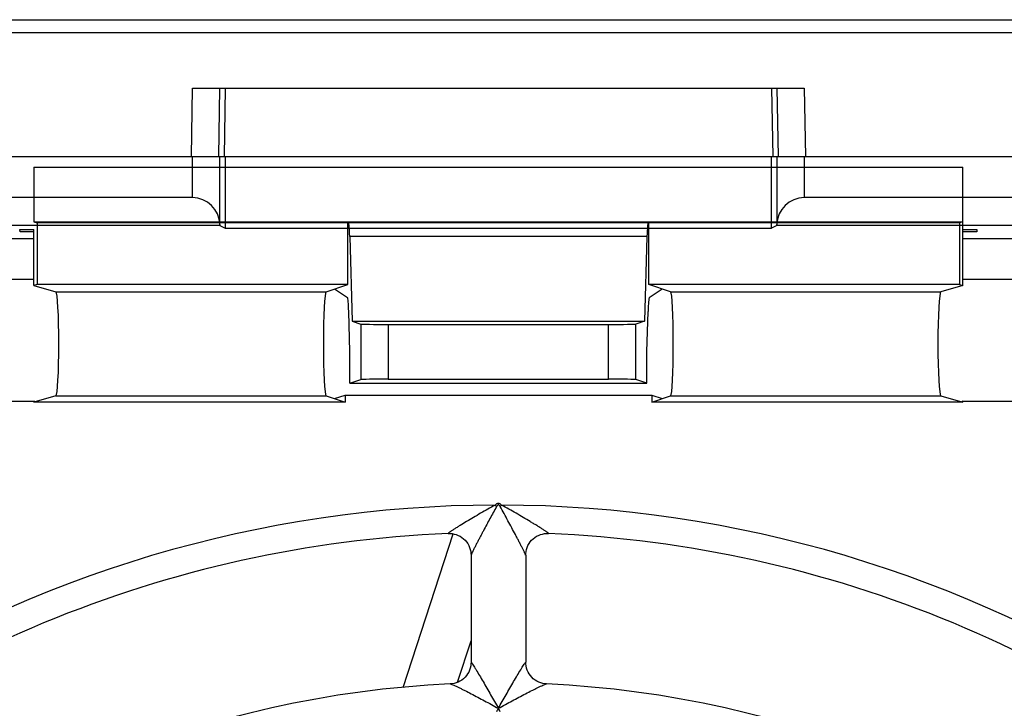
# Model space of a CAD drawing. Header units: millimetres. Extents: x 0 to 841, y 0 to 594.
# Tile 28 of 77: x 278 to 296, y 541 to 554. Entities that reach past the tile are written whole.
import ezdxf

# ---------------------------------------------------------------- set-up
doc = ezdxf.new("R2010")
doc.units = ezdxf.units.MM
doc.header["$LTSCALE"] = 46.255
doc.layers.get('0').update_dxf_attribs({"linetype": 'CONTINUOUS'})
doc.layers.add('ROUNDS', color=7, linetype='CONTINUOUS')

msp = doc.modelspace()

# ---------------------------------------------------------------- linework, layer by layer
at = {"color": 7, "linetype": 'CONTINUOUS'}
for p, q in [((260.9467, 553.7051), (315.1101, 553.7051)), ((281.2728, 552.4551), (292.4632, 552.4551)), ((281.868, 552.4551), (281.8469, 551.2051)), ((291.868, 552.4551), (291.889, 551.2051)), ((260.8678, 551.2051), (314.618, 551.2051)), ((281.868, 551.2051), (281.868, 549.8948)), ((291.868, 549.8948), (291.868, 551.2051)), ((278.368, 551.0108), (278.368, 550.0108)), ((278.368, 551.0108), (295.368, 551.0108)), ((295.368, 548.8434), (295.368, 551.0108)), ((281.2716, 550.4515), (262.1367, 550.4515)), ((310.8745, 550.4515), (292.4643, 550.4515)), ((278.368, 550.0108), (278.4285, 549.9934)), ((278.368, 550.0108), (295.368, 550.0108)), ((278.4285, 549.9934), (278.4285, 548.8608)), ((284.1143, 549.9934), (278.4285, 549.9934)), ((284.1143, 548.8608), (284.1143, 549.9934)), ((284.126, 549.9895), (284.1143, 549.9934)), ((289.61, 549.9895), (289.6217, 549.9934)), ((289.6217, 548.8608), (289.6217, 549.9934)), ((295.3075, 549.9934), (289.6217, 549.9934)), ((295.368, 550.0108), (295.3075, 549.9934)), ((295.3075, 549.9934), (295.3075, 548.8608)), ((281.7719, 549.9428), (262.6454, 549.9428)), ((278.1136, 549.8292), (278.1123, 549.8687)), ((278.1123, 549.8687), (278.368, 549.8687)), ((278.368, 549.8292), (278.1136, 549.8292)), ((278.368, 548.8434), (278.368, 549.8687)), ((281.7713, 549.9605), (281.7719, 549.9428)), ((281.7719, 549.9428), (281.868, 549.8948)), ((281.868, 549.8948), (291.868, 549.8948)), ((291.964, 549.9428), (291.868, 549.8948)), ((291.964, 549.9428), (291.9646, 549.9605)), ((310.879, 549.9428), (291.964, 549.9428)), ((295.368, 549.8687), (295.6237, 549.8687)), ((295.6223, 549.8292), (295.368, 549.8292)), ((295.6237, 549.8687), (295.6223, 549.8292)), ((268.868, 549.7051), (278.368, 549.7051)), ((284.1482, 549.7396), (284.195, 548.1933)), ((289.5877, 549.7396), (289.5409, 548.1933)), ((295.368, 549.7051), (304.868, 549.7051)), ((278.368, 548.9551), (277.368, 548.9551)), ((296.368, 548.9551), (295.368, 548.9551)), ((278.4285, 548.8608), (278.368, 548.8434)), ((278.368, 548.8434), (278.7684, 548.7279)), ((284.1143, 548.8608), (278.4285, 548.8608)), ((283.7151, 548.7279), (284.1143, 548.8608)), ((284.1074, 548.6193), (283.868, 548.7788)), ((290.0208, 548.7279), (289.6217, 548.8608)), ((295.3075, 548.8608), (289.6217, 548.8608)), ((289.868, 548.7788), (289.6286, 548.6193)), ((295.368, 548.8434), (294.9676, 548.7279)), ((295.3075, 548.8608), (295.368, 548.8434)), ((284.1514, 547.6329), (284.1291, 548.3696)), ((289.5845, 547.6329), (289.6068, 548.3696)), ((284.195, 548.1933), (284.3515, 548.1411)), ((284.195, 548.1933), (289.5409, 548.1933)), ((289.5409, 548.1933), (289.3845, 548.1411)), ((284.8508, 548.1329), (288.8851, 548.1329)), ((284.1514, 547.058), (284.1514, 547.6329)), ((289.5845, 547.058), (289.5845, 547.6329)), ((284.1514, 547.058), (284.3515, 547.1246)), ((284.8508, 547.1329), (288.8851, 547.1329)), ((289.5845, 547.058), (289.3845, 547.1246)), ((284.1514, 547.058), (289.5845, 547.058)), ((277.368, 546.7301), (278.368, 546.7301)), ((278.7684, 546.8282), (278.368, 546.7127)), ((278.368, 546.7127), (278.368, 546.7301)), ((278.3831, 546.717), (278.368, 546.7301)), ((283.7151, 546.8282), (284.0619, 546.7127)), ((283.868, 546.7773), (284.0619, 546.8418)), ((284.0619, 546.8418), (284.0619, 546.7127)), ((284.0619, 546.8418), (289.6741, 546.8418)), ((289.6741, 546.8418), (289.6741, 546.7127)), ((289.6741, 546.8418), (289.868, 546.7773)), ((289.6741, 546.7127), (290.0208, 546.8282)), ((294.9676, 546.8282), (295.368, 546.7127)), ((295.368, 546.7301), (295.3529, 546.717)), ((295.368, 546.7127), (295.368, 546.7301)), ((295.368, 546.7301), (296.368, 546.7301)), ((284.0619, 546.7127), (278.368, 546.7127)), ((295.368, 546.7127), (289.6741, 546.7127)), ((285.1286, 541.4974), (286.0406, 544.3044)), ((286.368, 543.9133), (286.368, 541.9571)), ((287.368, 543.9134), (287.368, 541.9571)), ((286.1213, 541.5897), (286.368, 542.3489))]:
    msp.add_line(p, q, dxfattribs=at)
at = {"color": 9, "linetype": 'CONTINUOUS'}
for p, q in [((281.2494, 551.2051), (281.2728, 552.4551)), ((281.7495, 551.2051), (281.7729, 552.4551)), ((291.9631, 552.4551), (291.9864, 551.2051)), ((292.4632, 552.4551), (292.4865, 551.2051)), ((281.2716, 550.4515), (281.2716, 551.2051)), ((281.7713, 549.9605), (281.7713, 551.2051)), ((291.9646, 551.2051), (291.9646, 549.9605)), ((292.4643, 551.2051), (292.4643, 550.4515)), ((289.61, 549.9895), (284.126, 549.9895)), ((289.5877, 549.7396), (284.1482, 549.7396)), ((278.7684, 548.7279), (283.7151, 548.7279)), ((290.0208, 548.7279), (294.9676, 548.7279)), ((284.3515, 548.1411), (284.3515, 547.1246)), ((284.8508, 548.1329), (284.8508, 547.1329)), ((288.8851, 547.1329), (288.8851, 548.1329)), ((289.3845, 547.1246), (289.3845, 548.1411)), ((278.7684, 546.8282), (283.7151, 546.8282)), ((290.0208, 546.8282), (294.9676, 546.8282))]:
    msp.add_line(p, q, dxfattribs=at)
at = {"color": 7, "linetype": 'CONTINUOUS'}
for start, end in [(92.6528, 132.34729), (47.6528, 87.34729)]:
    msp.add_arc((286.868, 522.5801), 19, start, end, dxfattribs=at)
for centre, major_axis, ratio, start_param, end_param in [((281.2716, 549.9427), (0, 0.5088), 0.9826973, -1.5358897, 0), ((292.4643, 549.9427), (0, 0.5088), 0.9826973, 0, 1.5358897), ((284.1255, 549.4896), (0, 0.5), 0.0524078, -1.0471976, -0.0174533), ((289.6104, 549.4896), (0, 0.5), 0.0524078, 0.0174533, 1.0471976), ((278.7674, 547.778), (0, 0.95), 0.0605153, -3.1241394, -0.0174533), ((283.716, 547.778), (0, 0.95), 0.0524078, 0.0174533, 3.1241394), ((290.02, 547.778), (0, 0.95), 0.0524078, -3.1241394, -0.0174533), ((294.9686, 547.778), (0, 0.95), 0.0605153, 0.0174533, 3.1241394), ((284.1064, 548.1196), (0, 0.5), 0.0524078, -1.0471976, -0.0349066), ((289.6295, 548.1196), (0, 0.5), 0.0524078, 0.0349066, 1.0471976), ((284.8508, 548.1416), (0.5, 0), 0.0174551, -3.0892328, -1.5707963), ((288.8851, 548.1416), (0.5, 0), 0.0174551, -1.5707963, -0.0523599), ((284.8508, 547.1241), (0.5, 0), 0.0174551, 1.5707963, 3.0892328), ((288.8851, 547.1241), (0.5, 0), 0.0174551, 0.0523599, 1.5707963)]:
    msp.add_ellipse(centre, major_axis=major_axis, ratio=ratio, start_param=start_param, end_param=end_param, dxfattribs=at)
at = {"layer": 'ROUNDS', "color": 9, "linetype": 'CONTINUOUS'}
for p, q in [((310.9074, 553.4639), (260.9467, 553.4639)), ((286.808, 544.8301), (286.8347, 544.8035)), ((286.9279, 544.8301), (286.9013, 544.8035)), ((286.8673, 541.1146), (286.8658, 541.1146)), ((286.8686, 541.1146), (286.8701, 541.1146))]:
    msp.add_line(p, q, dxfattribs=at)
at = {"layer": 'ROUNDS', "color": 7, "linetype": 'CONTINUOUS'}
for p, q in [((287.3692, 541.9264), (287.368, 541.9574)), ((286.868, 541.1146), (286.8673, 541.1146)), ((286.8686, 541.1146), (286.868, 541.1146))]:
    msp.add_line(p, q, dxfattribs=at)
for points in [[(285.9532, 544.3109), (285.983, 544.311), (286.021, 544.3079), (286.0589, 544.3011), (286.0962, 544.2906), (286.1325, 544.2765), (286.1672, 544.2588), (286.2, 544.2379), (286.2307, 544.2138), (286.2588, 544.1869), (286.2842, 544.1573), (286.3066, 544.1254), (286.3257, 544.0915), (286.3414, 544.0559), (286.3536, 544.0191), (286.362, 543.9815), (286.3668, 543.9436), (286.368, 543.9132)], [(287.368, 543.9132), (287.3691, 543.9436), (287.3739, 543.9815), (287.3824, 544.0191), (287.3945, 544.0559), (287.4102, 544.0915), (287.4294, 544.1254), (287.4517, 544.1573), (287.4771, 544.1869), (287.5053, 544.2138), (287.5359, 544.2379), (287.5687, 544.2588), (287.6035, 544.2765), (287.6397, 544.2906), (287.677, 544.3011), (287.7149, 544.3079), (287.753, 544.311), (287.7827, 544.3109)], [(286.368, 541.9574), (286.3668, 541.9265), (286.3619, 541.8883), (286.3533, 541.8505), (286.341, 541.8136), (286.3252, 541.778), (286.3058, 541.744), (286.2832, 541.712), (286.2575, 541.6824), (286.2291, 541.6554), (286.1981, 541.6314), (286.165, 541.6105), (286.1301, 541.5931), (286.0938, 541.5792), (286.0565, 541.5689), (286.0185, 541.5623), (285.9884, 541.5598)], [(287.7475, 541.5598), (287.7191, 541.5621), (287.6811, 541.5685), (287.6436, 541.5787), (287.6071, 541.5925), (287.572, 541.6099), (287.5388, 541.6307), (287.5077, 541.6547), (287.4791, 541.6817), (287.4532, 541.7113), (287.4305, 541.7434), (287.411, 541.7774), (287.3951, 541.8132), (287.3827, 541.8502), (287.3741, 541.888), (287.3692, 541.9264)]]:
    msp.add_lwpolyline(points, dxfattribs=at)
at = {"layer": 'ROUNDS', "color": 9, "linetype": 'CONTINUOUS'}
for centre, radius, start, end in [((286.868, 522.5801), 22.25, 90.15438, 122.99588), ((286.868, 522.5801), 22.25, 57.00411, 89.84561), ((310.8862, 527.7153), 27.5036, 150.84435, 150.99447), ((262.8498, 527.7153), 27.5036, 29.00553, 29.15565)]:
    msp.add_arc(centre, radius, start, end, dxfattribs=at)
at = {"layer": 'ROUNDS', "color": 7, "linetype": 'CONTINUOUS'}
for start, end in [(92.40977, 132.59006), (47.40977, 87.59004)]:
    msp.add_arc((286.868, 522.5801), 21.75, start, end, dxfattribs=at)
at = {"layer": 'ROUNDS', "color": 9, "linetype": 'CONTINUOUS'}
for points, knots in [([(286.808, 544.8301), (286.7636, 544.8053), (286.6751, 544.7555), (286.5435, 544.6803), (286.4142, 544.6053), (286.2888, 544.5311), (286.1881, 544.4703), (286.1206, 544.4285), (286.0845, 544.4058), (286.0591, 544.3896), (286.0352, 544.3742), (286.0133, 544.3597), (285.9937, 544.3465), (285.9793, 544.3363), (285.9694, 544.329), (285.9634, 544.3244), (285.9586, 544.3204), (285.9548, 544.3172), (285.9526, 544.3145), (285.951, 544.3127), (285.9514, 544.3108), (285.9526, 544.3109), (285.9532, 544.3109)], [0, 0, 0, 0, 0.1519733, 0.3031127, 0.4523907, 0.5982569, 0.7379078, 0.8037415, 0.8351442, 0.865222, 0.8936488, 0.9199973, 0.9437125, 0.9640946, 0.9727806, 0.9803174, 0.9865983, 0.9915298, 0.9950488, 0.9971702, 0.9982976, 1, 1, 1, 1]), ([(286.8347, 544.8035), (286.8143, 544.7669), (286.7738, 544.6935), (286.7135, 544.5832), (286.6537, 544.4727), (286.6043, 544.3804), (286.565, 544.3063), (286.5357, 544.2507), (286.5066, 544.195), (286.4777, 544.1392), (286.4538, 544.0927), (286.4348, 544.0553), (286.4207, 544.0272), (286.4067, 543.9991), (286.3952, 543.9755), (286.3862, 543.9566), (286.3796, 543.9424), (286.3741, 543.9305), (286.3702, 543.9208), (286.3683, 543.9158), (286.368, 543.9132)], [0, 0, 0, 0, 0.1250021, 0.2500041, 0.3750062, 0.5000082, 0.5625092, 0.6250103, 0.6875113, 0.7500123, 0.8125133, 0.8437639, 0.8750144, 0.9062649, 0.9375153, 0.9531406, 0.9687657, 0.9843914, 0.992203, 1, 1, 1, 1]), ([(286.9279, 544.8301), (286.9199, 544.8382), (286.9022, 544.853), (286.868, 544.8637), (286.8338, 544.853), (286.8161, 544.8382), (286.808, 544.8301)], [0, 0, 0, 0, 0.25089, 0.499994, 0.7491061, 1, 1, 1, 1]), ([(286.9013, 544.8035), (286.8994, 544.8069), (286.8954, 544.8136), (286.8883, 544.8229), (286.8796, 544.8308), (286.868, 544.8348), (286.8564, 544.8308), (286.8477, 544.8229), (286.8406, 544.8136), (286.8366, 544.8069), (286.8347, 544.8035)], [0, 0, 0, 0, 0.1253974, 0.2507536, 0.3758818, 0.4999894, 0.6241043, 0.7492413, 0.8746024, 1, 1, 1, 1]), ([(287.368, 543.9132), (287.368, 543.9139), (287.3675, 543.9156), (287.3659, 543.9207), (287.3621, 543.9297), (287.3558, 543.9436), (287.3477, 543.9611), (287.3379, 543.9814), (287.3224, 544.0129), (287.3009, 544.0558), (287.273, 544.1106), (287.2431, 544.1686), (287.2118, 544.2288), (287.1682, 544.3117), (287.112, 544.4173), (287.043, 544.5453), (286.9727, 544.6743), (286.9252, 544.7604), (286.9013, 544.8035)], [0, 0, 0, 0, 0.0019348, 0.0052456, 0.0158528, 0.0312547, 0.050683, 0.0733757, 0.098671, 0.1550419, 0.2167725, 0.2820507, 0.3497655, 0.4192069, 0.5615089, 0.7065748, 0.8530443, 1, 1, 1, 1]), ([(287.7827, 544.3109), (287.7833, 544.3109), (287.7845, 544.3108), (287.785, 544.3127), (287.7834, 544.3145), (287.7811, 544.3171), (287.7774, 544.3204), (287.7726, 544.3244), (287.7666, 544.329), (287.7567, 544.3363), (287.7423, 544.3464), (287.7149, 544.365), (287.6844, 544.3848), (287.6515, 544.4058), (287.6249, 544.4225), (287.5972, 544.4397), (287.5588, 544.4634), (287.5093, 544.4935), (287.4274, 544.5428), (287.3218, 544.6052), (287.1925, 544.6803), (287.0609, 544.7555), (286.9724, 544.8052), (286.9279, 544.8301)], [0, 0, 0, 0, 0.0017111, 0.0028361, 0.004948, 0.0084566, 0.0133783, 0.0196502, 0.0271792, 0.0358587, 0.0562311, 0.0799401, 0.1347089, 0.1647868, 0.1961906, 0.2286678, 0.2620284, 0.3308199, 0.401692, 0.5475708, 0.6968628, 0.848015, 1, 1, 1, 1]), ([(286.368, 541.9574), (286.368, 541.9576), (286.3682, 541.9582), (286.3695, 541.9573), (286.3706, 541.9562), (286.3717, 541.9549), (286.3723, 541.9541)], [0, 0, 0, 0, 0.1035801, 0.2458318, 0.5426968, 1, 1, 1, 1]), ([(286.3723, 541.9541), (286.3772, 541.9481), (286.3885, 541.9314), (286.4081, 541.9013), (286.4325, 541.8623), (286.4712, 541.7994), (286.5236, 541.7124), (286.5893, 541.6013), (286.6576, 541.4841), (286.7511, 541.3215), (286.8209, 541.1978), (286.8673, 541.1146)], [0, 0, 0, 0, 0.0238281, 0.0621039, 0.1104339, 0.1656418, 0.2890926, 0.422998, 0.562959, 0.7066452, 1, 1, 1, 1]), ([(286.8686, 541.1146), (286.915, 541.1978), (286.9849, 541.3215), (287.0783, 541.4841), (287.1466, 541.6013), (287.2124, 541.7124), (287.2648, 541.7994), (287.3034, 541.8622), (287.3279, 541.9013), (287.3475, 541.9313), (287.3588, 541.9481), (287.3637, 541.9541)], [0, 0, 0, 0, 0.2933512, 0.4370357, 0.5769953, 0.7108995, 0.8343501, 0.8895585, 0.9378897, 0.976168, 1, 1, 1, 1]), ([(287.3637, 541.9541), (287.3643, 541.9549), (287.3653, 541.9562), (287.3665, 541.9573), (287.3677, 541.9582), (287.368, 541.9576), (287.368, 541.9574)], [0, 0, 0, 0, 0.4573245, 0.7542316, 0.8966955, 1, 1, 1, 1]), ([(285.9884, 541.5598), (285.9888, 541.5598), (285.9907, 541.5597), (285.9926, 541.5593), (285.9941, 541.5589)], [0, 0, 0, 0, 0.186686, 1, 1, 1, 1]), ([(285.9941, 541.5589), (286.0021, 541.557), (286.0217, 541.5494), (286.0557, 541.535), (286.0983, 541.5154), (286.1468, 541.4924), (286.1994, 541.4667), (286.2747, 541.4292), (286.3726, 541.3793), (286.4931, 541.3164), (286.6163, 541.2509), (286.7409, 541.1835), (286.8241, 541.1377), (286.8658, 541.1146)], [0, 0, 0, 0, 0.0252135, 0.0643274, 0.1131899, 0.168744, 0.228962, 0.292516, 0.4263578, 0.565923, 0.7089058, 0.8539135, 1, 1, 1, 1]), ([(286.8701, 541.1146), (286.9118, 541.1377), (286.995, 541.1835), (287.1196, 541.2509), (287.2428, 541.3164), (287.3633, 541.3793), (287.4613, 541.4292), (287.5365, 541.4667), (287.5891, 541.4924), (287.6376, 541.5154), (287.6802, 541.535), (287.7142, 541.5493), (287.7338, 541.557), (287.7418, 541.5589)], [0, 0, 0, 0, 0.1460847, 0.2910908, 0.434072, 0.5736357, 0.7074764, 0.7710301, 0.8312482, 0.8868028, 0.9356665, 0.9747826, 1, 1, 1, 1]), ([(287.7418, 541.5589), (287.7424, 541.5591), (287.7443, 541.5595), (287.7462, 541.5598), (287.7475, 541.5598)], [0, 0, 0, 0, 0.3128643, 1, 1, 1, 1])]:
    msp.add_open_spline(points, degree=3, knots=knots, dxfattribs=at)

doc.saveas('drawing.dxf')
